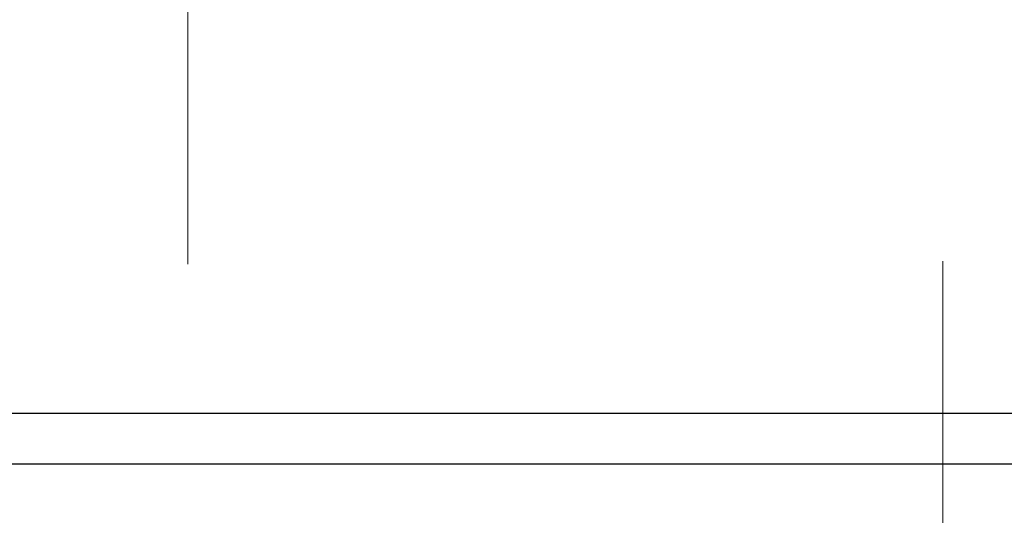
# Model space of a CAD drawing. Header units: millimetres. Extents: x -38032 to 104346, y -31182 to 78566.
# Tile 177 of 213: x 53524 to 58415, y 29253 to 31716. Entities that reach past the tile are written whole.
import ezdxf

# ---------------------------------------------------------------- set-up
doc = ezdxf.new("R2010")
doc.units = ezdxf.units.MM
doc.header["$LTSCALE"] = 100
doc.set_wipeout_variables(frame=1)
doc.linetypes.add('STYLE_11', pattern=[5, 3.888855, -0.416718, 0.277786, -0.416641])
doc.layers.add('AL$1A---_ALGEMEEN', color=8, linetype='Continuous')
doc.layers.add('BOUWKUNDIG', color=8, linetype='Continuous')
doc.layers.add('stramien', color=1, linetype='Continuous', lineweight=9)

# ---------------------------------------------------------------- blocks, each defined once
blk = doc.blocks.new('Group-42')
at = {"color": 0}
blk.add_wipeout([(13009, 935), (13009, 1497.5), (12759, 1497.5), (12759, 1185), (-31761, 1185), (-31761, 11507.5), (-32011, 11507.5), (-32011, 935)], dxfattribs=at).dxf.layer = 'AL$1A---_ALGEMEEN'
at = {"layer": 'AL$1A---_ALGEMEEN', "color": 0}
blk.add_lwpolyline([(13009, 935), (13009, 1497.5), (12759, 1497.5), (12759, 1185), (-31761, 1185), (-31761, 11507.5), (-32011, 11507.5), (-32011, 935)], close=True, dxfattribs=at)
blk = doc.blocks.new('200254 W 212 3 04-12-2007')
at = {"layer": 'AL$1A---_ALGEMEEN'}
blk.add_blockref('Group-42', (20163, 3587.4), dxfattribs=at)
at = {"layer": 'stramien', "linetype": 'STYLE_11', "ltscale": 50}
for p, q in [((18161, -41013.6), (18161, 36216.4)), ((21911, -38914.6), (21911, 22365.4))]:
    blk.add_line(p, q, dxfattribs=at)
at = {"linetype": 'Continuous'}
for points in [[(20048.4, 4281.1), (20048.4, 4280.4), (20048.3, 4279.7), (20048.1, 4279.1), (20047.9, 4278.4), (20047.6, 4277.8), (20047.3, 4277.2), (20046.9, 4276.7), (20046.4, 4276.1), (20045.9, 4275.7), (20045.3, 4275.3), (20044.7, 4274.9), (20044.1, 4274.6), (20043.5, 4274.4), (20042.8, 4274.2), (20042.1, 4274.1), (20041.4, 4274.1), (20040.8, 4274.1), (20040.1, 4274.2), (20039.4, 4274.4), (20038.8, 4274.6), (20038.1, 4274.9), (20037.6, 4275.3), (20037, 4275.7), (20036.5, 4276.1), (20036, 4276.7), (20035.6, 4277.2), (20035.3, 4277.8), (20035, 4278.4), (20034.8, 4279.1), (20034.6, 4279.7), (20034.5, 4280.4), (20034.4, 4281.1), (20034.5, 4281.8), (20034.6, 4282.5), (20034.8, 4283.1), (20035, 4283.8), (20035.3, 4284.4), (20035.6, 4285), (20036, 4285.5), (20036.5, 4286), (20037, 4286.5), (20037.6, 4286.9), (20038.1, 4287.3), (20038.8, 4287.6), (20039.4, 4287.8), (20040.1, 4288), (20040.8, 4288.1), (20041.4, 4288.1), (20042.1, 4288.1), (20042.8, 4288), (20043.5, 4287.8), (20044.1, 4287.6), (20044.7, 4287.3), (20045.3, 4286.9), (20045.9, 4286.5), (20046.4, 4286), (20046.9, 4285.5), (20047.3, 4285), (20047.6, 4284.4), (20047.9, 4283.8), (20048.1, 4283.1), (20048.3, 4282.5), (20048.4, 4281.8)], [(20507.2, 4282.2), (20507.2, 4281.5), (20507.1, 4280.8), (20506.9, 4280.1), (20506.7, 4279.5), (20506.4, 4278.9), (20506.1, 4278.3), (20505.7, 4277.7), (20505.2, 4277.2), (20504.7, 4276.8), (20504.1, 4276.4), (20503.5, 4276), (20502.9, 4275.7), (20502.3, 4275.5), (20501.6, 4275.3), (20500.9, 4275.2), (20500.2, 4275.2), (20499.6, 4275.2), (20498.9, 4275.3), (20498.2, 4275.5), (20497.6, 4275.7), (20496.9, 4276), (20496.4, 4276.4), (20495.8, 4276.8), (20495.3, 4277.2), (20494.8, 4277.7), (20494.4, 4278.3), (20494.1, 4278.9), (20493.8, 4279.5), (20493.6, 4280.1), (20493.4, 4280.8), (20493.3, 4281.5), (20493.2, 4282.2), (20493.3, 4282.9), (20493.4, 4283.5), (20493.6, 4284.2), (20493.8, 4284.9), (20494.1, 4285.5), (20494.4, 4286.1), (20494.8, 4286.6), (20495.3, 4287.1), (20495.8, 4287.6), (20496.4, 4288), (20496.9, 4288.4), (20497.6, 4288.6), (20498.2, 4288.9), (20498.9, 4289), (20499.6, 4289.1), (20500.2, 4289.2), (20500.9, 4289.1), (20501.6, 4289), (20502.3, 4288.9), (20502.9, 4288.6), (20503.5, 4288.4), (20504.1, 4288), (20504.7, 4287.6), (20505.2, 4287.1), (20505.7, 4286.6), (20506.1, 4286.1), (20506.4, 4285.5), (20506.7, 4284.9), (20506.9, 4284.2), (20507.1, 4283.5), (20507.2, 4282.9)], [(20582.8, 4280), (20582.8, 4279.3), (20582.7, 4278.6), (20582.5, 4277.9), (20582.3, 4277.3), (20582, 4276.7), (20581.7, 4276.1), (20581.3, 4275.5), (20580.8, 4275), (20580.3, 4274.6), (20579.7, 4274.2), (20579.1, 4273.8), (20578.5, 4273.5), (20577.9, 4273.3), (20577.2, 4273.1), (20576.5, 4273), (20575.8, 4273), (20575.2, 4273), (20574.5, 4273.1), (20573.8, 4273.3), (20573.2, 4273.5), (20572.5, 4273.8), (20572, 4274.2), (20571.4, 4274.6), (20570.9, 4275), (20570.4, 4275.5), (20570, 4276.1), (20569.7, 4276.7), (20569.4, 4277.3), (20569.2, 4277.9), (20569, 4278.6), (20568.9, 4279.3), (20568.8, 4280), (20568.9, 4280.7), (20569, 4281.3), (20569.2, 4282), (20569.4, 4282.7), (20569.7, 4283.3), (20570, 4283.9), (20570.4, 4284.4), (20570.9, 4284.9), (20571.4, 4285.4), (20572, 4285.8), (20572.5, 4286.2), (20573.2, 4286.4), (20573.8, 4286.7), (20574.5, 4286.8), (20575.2, 4286.9), (20575.8, 4287), (20576.5, 4286.9), (20577.2, 4286.8), (20577.9, 4286.7), (20578.5, 4286.4), (20579.1, 4286.2), (20579.7, 4285.8), (20580.3, 4285.4), (20580.8, 4284.9), (20581.3, 4284.4), (20581.7, 4283.9), (20582, 4283.3), (20582.3, 4282.7), (20582.5, 4282), (20582.7, 4281.3), (20582.8, 4280.7)]]:
    blk.add_wipeout(points, dxfattribs=at).dxf.layer = 'AL$1A---_ALGEMEEN'
blk.add_wipeout([(20485.2, 4282.2), (20485.2, 4281.5), (20485.1, 4280.8), (20484.9, 4280.1), (20484.7, 4279.5), (20484.4, 4278.9), (20484.1, 4278.3), (20483.7, 4277.7), (20483.2, 4277.2), (20482.7, 4276.8), (20482.1, 4276.4), (20481.5, 4276), (20480.9, 4275.7), (20480.3, 4275.5), (20479.6, 4275.3), (20478.9, 4275.2), (20478.2, 4275.2), (20477.6, 4275.2), (20476.9, 4275.3), (20476.2, 4275.5), (20475.6, 4275.7), (20474.9, 4276), (20474.4, 4276.4), (20473.8, 4276.8), (20473.3, 4277.2), (20472.8, 4277.7), (20472.4, 4278.3), (20472.1, 4278.9), (20471.8, 4279.5), (20471.6, 4280.1), (20471.4, 4280.8), (20471.3, 4281.5), (20471.2, 4282.2), (20471.3, 4282.9), (20471.4, 4283.5), (20471.6, 4284.2), (20471.8, 4284.9), (20472.1, 4285.5), (20472.4, 4286.1), (20472.8, 4286.6), (20473.3, 4287.1), (20473.8, 4287.6), (20474.4, 4288), (20474.9, 4288.4), (20475.6, 4288.6), (20476.2, 4288.9), (20476.9, 4289), (20477.6, 4289.1), (20478.2, 4289.2), (20478.9, 4289.1), (20479.6, 4289), (20480.3, 4288.9), (20480.9, 4288.6), (20481.5, 4288.4), (20482.1, 4288), (20482.7, 4287.6), (20483.2, 4287.1), (20483.7, 4286.6), (20484.1, 4286.1), (20484.4, 4285.5), (20484.7, 4284.9), (20484.9, 4284.2), (20485.1, 4283.5), (20485.2, 4282.9)], dxfattribs=at).dxf.layer = 'AL$1A---_ALGEMEEN'

msp = doc.modelspace()

# ---------------------------------------------------------------- block references
at = {"layer": 'BOUWKUNDIG'}
msp.add_blockref('200254 W 212 3 04-12-2007', (36198, 24986.5), dxfattribs=at)

doc.saveas('drawing.dxf')
